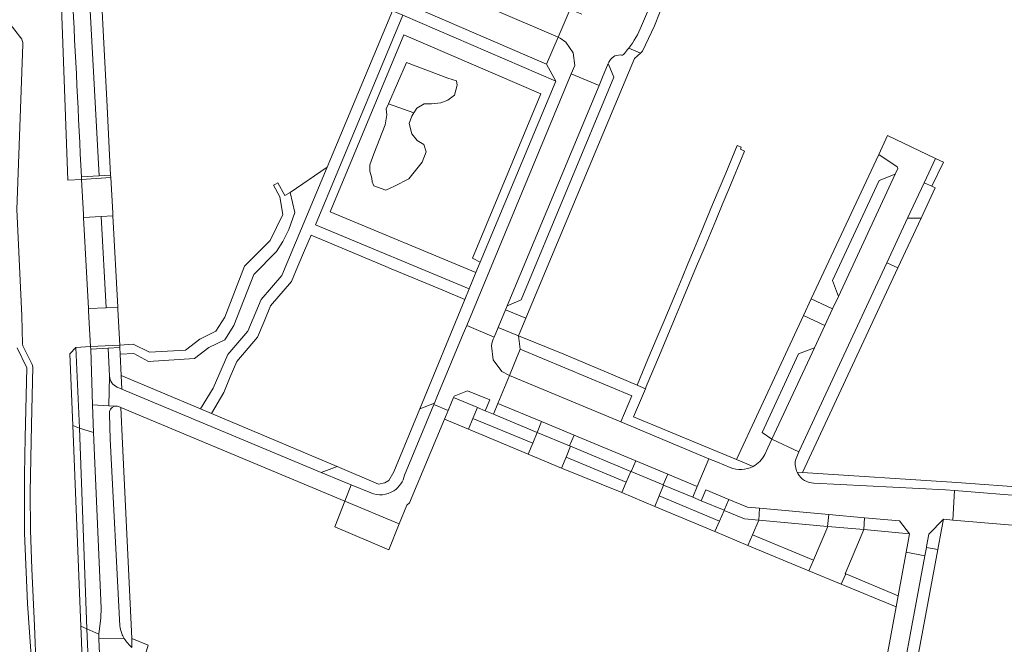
# Model space of a CAD drawing. Header units: metres. Extents: x 151213 to 156373, y 469495 to 475754.
# Tile 149 of 230: x 154002 to 154168, y 473156 to 473261. Entities that reach past the tile are written whole.
import ezdxf

# ---------------------------------------------------------------- set-up
doc = ezdxf.new("R2010")
doc.units = ezdxf.units.M
for name, color, linetype, lineweight in [('B-WE-OG-TERREIN_BEGROEID-GV', 252, 'Continuous', 18), ('B-WE-VH-ONVERHARD-GV', 252, 'Continuous', 18), ('B-WE-VH-ONVERHARD_ZAND-GV', 252, 'Continuous', 18), ('B-WE-VH-OPENVERHARDING_BETONSTRAATSTEEN-GV', 252, 'Continuous', 18), ('B-WE-VH-OPENVERHARDING_STRAATBAKSTEEN-GV', 252, 'Continuous', 18), ('B-WE-VH-OPENVERHARDING_TEGEL-GV', 252, 'Continuous', 18)]:
    doc.layers.add(name, color=color, linetype=linetype, lineweight=lineweight)

msp = doc.modelspace()

# ---------------------------------------------------------------- linework, layer by layer
at = {"layer": 'B-WE-OG-TERREIN_BEGROEID-GV', "flags": 128}
for points in [[(154008.437, 473302.641), (154007.792, 473302.908), (154010.273, 473233.921), (154012.6, 473234.066), (154017.514, 473234.379), (154017.492, 473234.79), (154015.537, 473234.686), (154012.575, 473234.529)], [(154004.95, 473151.91), (154004.67, 473159.08), (154004.23, 473168.67), (154004.01, 473175.14), (154003.99, 473181.55), (154004.18, 473192.85), (154004.42, 473202.58), (154004.29, 473203), (154002.72, 473206.1), (154002.67, 473206.45), (154002.54, 473211.17), (154001.72, 473229.01), (154002.73, 473256.76), (154002.71, 473257.07), (154002.64, 473257.42), (154002.55, 473257.64), (154002.33, 473257.9), (154000.44, 473260.35)], [(153999.81, 473108.455), (154004.222, 473098.335), (154004.25, 473098.08), (154004.25, 473093.082), (154003.413, 473093.138), (154003.398, 473090.44), (154004.036, 473090.458), (154007.062, 473090.542), (154008.08, 473090.542), (154008.051, 473092.857), (154007.37, 473092.87), (154007.003, 473092.895), (154007.045, 473099.846), (154005.941, 473102.825), (154005.877, 473103.754), (154005.032, 473123.958), (154004.459, 473138.213), (154004.418, 473150.007), (154003.497, 473162.826), (154003.027, 473174.616), (154003.038, 473184.422), (154003.144, 473190.716), (154003.416, 473202.441), (154001.754, 473205.795)], [(154001.754, 473205.795), (154003.416, 473202.441), (154003.144, 473190.716), (154003.038, 473184.422), (154003.027, 473174.616), (154003.497, 473162.826), (154004.418, 473150.007)]]:
    msp.add_lwpolyline(points, dxfattribs=at)
at = {"layer": 'B-WE-OG-TERREIN_BEGROEID-GV'}
msp.add_lwpolyline([(154012.575, 473234.529, 0.0029496), (154009.312, 473295.882)], format="xyb", dxfattribs=at)
at = {"layer": 'B-WE-OG-TERREIN_BEGROEID-GV', "flags": 128}
for points in [[(154079.598, 473220.161), (154078.271, 473220.821), (154089.794, 473248.424), (154066.772, 473258.339), (154054.362, 473228.611), (154078.881, 473218.443)], [(154064.167, 473246.762), (154067.213, 473253.698), (154074.18, 473251.061), (154075.632, 473250.646), (154075.701, 473249.886), (154075.286, 473248.226), (154074.18, 473247.396), (154073.004, 473246.912), (154071.414, 473246.774), (154070.169, 473246.774), (154068.925, 473246.013), (154068.436, 473245.24), (154068.095, 473244.7), (154067.68, 473243.455), (154068.092, 473241.725), (154068.994, 473240.62), (154070.1, 473239.929), (154070.504, 473238.697), (154069.858, 473236.977), (154067.611, 473234.19), (154065.191, 473232.945), (154063.739, 473232.254), (154061.734, 473233.014), (154061.457, 473233.637), (154061.388, 473234.259), (154061.042, 473235.434), (154061.042, 473236.541), (154061.693, 473238.389), (154063.64, 473243.256), (154063.877, 473244.907), (154063.808, 473245.944)], [(154047.632, 473231.862), (154048.419, 473228.514), (154047.425, 473225.642), (154046.441, 473223.634), (154045.384, 473221.947), (154041.528, 473218.069), (154038.21, 473209.524), (154036.675, 473207.137), (154033.992, 473205.809), (154031.599, 473203.98), (154023.866, 473203.468), (154021.404, 473204.797), (154019.087, 473204.731), (154019.28, 473201.108), (154032.565, 473195.528), (154034.743, 473199.004), (154037.161, 473204.652), (154040.538, 473208.566), (154042.784, 473213.886), (154046.268, 473217.914), (154053.872, 473236.11)], [(154019.029, 473205.822), (154019.087, 473204.731), (154021.404, 473204.797), (154023.866, 473203.468), (154031.599, 473203.98), (154033.992, 473205.809), (154036.675, 473207.137), (154038.21, 473209.524), (154041.528, 473218.069), (154045.384, 473221.947), (154046.441, 473223.634), (154047.425, 473225.642), (154048.419, 473228.514), (154047.632, 473231.862), (154046.749, 473231.387), (154045.566, 473233.476), (154045.194, 473233.264), (154044.882, 473233.114), (154045.923, 473231.137), (154046.448, 473228.157), (154044.318, 473223.815), (154040.01, 473219.482), (154036.692, 473210.937), (154035.157, 473208.55), (154032.474, 473207.222), (154030.081, 473205.393), (154024.004, 473205.036), (154021.268, 473206.367), (154019.015, 473206.235)], [(154012.254, 473192.301), (154011.653, 473205.821), (154010.657, 473204.792), (154011.135, 473192.719)], [(154014.589, 473191.547), (154014.443, 473196.197), (154014.149, 473205.541), (154017.087, 473205.71), (154019.029, 473205.822), (154019.015, 473206.235), (154014.122, 473206.018), (154011.653, 473205.821), (154012.254, 473192.301)], [(154013.492, 473158.558), (154012.254, 473192.301), (154011.135, 473192.719), (154012.468, 473159.031)], [(154013.492, 473158.558), (154015.494, 473157.652), (154015.818, 473160.423), (154015.905, 473162.059), (154014.589, 473191.547), (154012.254, 473192.301)], [(154016.171, 473141.969), (154015.191, 473141.919), (154014.199, 473141.903), (154013.492, 473158.558), (154012.468, 473159.031), (154012.57, 473156.464), (154012.78, 473151.13), (154013.09, 473144.51), (154015.255, 473092.722), (154015.36, 473090.458), (154016.02, 473090.45), (154017.36, 473090.298), (154017.87, 473090.24), (154017.864, 473090.35), (154017.834, 473092.661), (154018.291, 473092.784)], [(154015.191, 473141.919), (154016.171, 473141.969), (154015.529, 473156.863), (154015.494, 473157.652), (154013.492, 473158.558), (154014.199, 473141.903)]]:
    msp.add_lwpolyline(points, close=True, dxfattribs=at)
at = {"layer": 'B-WE-VH-ONVERHARD-GV', "flags": 128}
for points in [[(154015.912, 473227.855), (154017.858, 473227.961), (154017.836, 473228.445), (154017.514, 473234.379), (154017.492, 473234.79), (154015.537, 473234.686), (154012.575, 473234.529), (154012.6, 473234.066), (154012.921, 473228.159), (154012.946, 473227.695)], [(154017.087, 473205.71), (154019.029, 473205.822), (154019.015, 473206.235), (154018.706, 473212.207), (154018.676, 473212.627), (154016.727, 473212.521), (154013.769, 473212.36), (154013.793, 473211.923), (154014.122, 473206.018), (154014.149, 473205.541)]]:
    msp.add_lwpolyline(points, close=True, dxfattribs=at)
at = {"layer": 'B-WE-VH-ONVERHARD_ZAND-GV', "flags": 128}
for points in [[(154068.436, 473245.24), (154068.925, 473246.013), (154070.169, 473246.774), (154071.414, 473246.774), (154073.004, 473246.912), (154074.18, 473247.396), (154075.286, 473248.226), (154075.701, 473249.886), (154075.632, 473250.646), (154074.18, 473251.061), (154067.213, 473253.698), (154064.167, 473246.762)], [(154061.457, 473233.637), (154061.734, 473233.014), (154063.739, 473232.254), (154065.191, 473232.945), (154067.611, 473234.19), (154069.858, 473236.977), (154070.504, 473238.697), (154070.1, 473239.929), (154068.994, 473240.62), (154068.092, 473241.725), (154067.68, 473243.455), (154068.095, 473244.7), (154068.436, 473245.24), (154064.167, 473246.762), (154063.808, 473245.944), (154063.877, 473244.907), (154063.64, 473243.256), (154061.693, 473238.389), (154061.042, 473236.541), (154061.042, 473235.434), (154061.388, 473234.259)]]:
    msp.add_lwpolyline(points, close=True, dxfattribs=at)
at = {"layer": 'B-WE-VH-OPENVERHARDING_BETONSTRAATSTEEN-GV'}
for points in [[(154009.312, 473295.882, -0.0029496), (154012.575, 473234.529)], [(154104.547, 473256.102, 0.06806), (154106.711, 473259.861)], [(154106.711, 473259.861, -0.06806), (154104.547, 473256.102)], [(154101.22, 473253.769, -0.3116351), (154103.12, 473254.975)], [(154103.12, 473254.975, 0.3775804), (154103.82, 473255.227)], [(154103.82, 473255.227, 0.0174446), (154104.547, 473256.102)], [(154081.493, 473206.121, -0.0744179), (154081.932, 473207.583)], [(154018.574, 473199.195, -0.2860264), (154017.321, 473201.004)], [(154017.323, 473194.619, -0.4084246), (154018.12, 473195.959)], [(154018.12, 473195.959, -0.1657644), (154018.832, 473195.913)], [(154127.417, 473187.882, -0.1590185), (154125.44, 473185.847)], [(154125.44, 473185.847, -0.2203028), (154121.6, 473185.653)], [(154132.871, 473184.862, -0.1590771), (154132.57, 473186.88)], [(154065.064, 473181.761, 0.1992064), (154066.892, 473184.411)], [(154132.973, 473184.672, -0.0207294), (154132.871, 473184.862)], [(154135.671, 473183.029, -0.2545734), (154132.973, 473184.672)], [(154061.186, 473181.402, 0.2462513), (154065.064, 473181.761)], [(154019.359, 473157.81, -0.0578599), (154019.03, 473159.076)], [(154019.782, 473156.942, -0.0426126), (154019.359, 473157.81)]]:
    msp.add_lwpolyline(points, format="xyb", dxfattribs=at)
at = {"layer": 'B-WE-VH-OPENVERHARDING_BETONSTRAATSTEEN-GV', "flags": 128}
for points in [[(154012.575, 473234.529), (154015.537, 473234.686), (154012.649, 473288.184), (154012.422, 473292.392)], [(154106.711, 473259.861), (154108.544, 473264.206), (154108.644, 473264.443), (154109.154, 473265.568), (154104.518, 473267.554), (154103.918, 473266.174)], [(154104.547, 473256.102), (154106.504, 473255.306), (154106.844, 473255.616), (154108.88, 473259.861), (154109.696, 473261.991), (154110.369, 473263.791), (154108.644, 473264.443), (154108.544, 473264.206)], [(154108.544, 473264.206), (154106.711, 473259.861)], [(154096.66, 473261.817), (154096.134, 473262.04), (154094.723, 473262.639), (154094.705, 473262.646), (154092.683, 473257.973), (154093.049, 473257.815), (154093.957, 473257.132), (154095.21, 473255.317), (154095.467, 473253.199), (154094.896, 473251.824), (154099.58, 473249.851), (154100.165, 473251.249), (154101.118, 473253.528), (154101.22, 473253.769)], [(154077.329, 473209.536), (154076.736, 473208.108), (154072.315, 473197.466), (154071.917, 473196.507), (154071.818, 473196.268), (154074.202, 473195.229), (154074.707, 473196.456), (154075.107, 473197.425), (154075.194, 473197.636), (154077.483, 473198.566), (154081.184, 473197.013), (154080.424, 473195.21), (154081.835, 473194.622), (154082.581, 473196.432), (154084.518, 473201.135), (154083.238, 473201.819), (154081.786, 473203.764), (154081.493, 473206.121)], [(154081.932, 473207.583), (154077.329, 473209.536)], [(154017.321, 473201.004), (154017.187, 473196.019), (154018.12, 473195.959)], [(154018.832, 473195.913), (154019.209, 473195.755), (154056.835, 473179.992), (154057.917, 473182.741), (154056.405, 473183.36), (154052.864, 473184.842), (154019.397, 473198.85), (154018.574, 473199.195)], [(154014.443, 473196.197), (154014.589, 473191.547), (154015.905, 473162.059), (154015.818, 473160.423), (154015.494, 473157.652), (154015.529, 473156.863), (154019.782, 473156.942)], [(154018.12, 473195.959), (154017.187, 473196.019), (154014.443, 473196.197)], [(154066.892, 473184.411), (154071.818, 473196.268), (154071.917, 473196.507), (154069.45, 473195.549), (154065.079, 473184.924), (154064.247, 473183.497), (154063.552, 473183.124), (154062.514, 473182.869), (154055.531, 473185.822), (154052.864, 473184.842), (154056.405, 473183.36), (154057.917, 473182.741), (154061.186, 473181.402)], [(154019.03, 473159.076), (154017.42, 473190.424), (154017.323, 473194.619)], [(154132.57, 473186.88), (154133.135, 473188.296), (154128.594, 473190.411), (154127.935, 473188.995), (154127.417, 473187.882)], [(154121.6, 473185.653), (154119.446, 473186.552), (154118.018, 473187.144), (154116.065, 473182.496), (154115.301, 473180.678), (154116.72, 473180.087), (154117.487, 473181.905), (154121.348, 473180.298), (154124.493, 473178.989), (154126.549, 473178.814)], [(154126.549, 473178.814), (154138.193, 473177.752), (154144.191, 473177.229), (154150.034, 473176.719), (154151.744, 473174.526), (154151.458, 473172.972), (154151.178, 473171.46), (154154.326, 473170.858), (154154.584, 473172.24), (154154.611, 473172.387), (154155.004, 473174.461), (154157.446, 473176.976), (154158.99, 473176.844), (154159.307, 473181.83), (154157.78, 473181.907), (154135.671, 473183.029)], [(154021.03, 473156.965), (154021.065, 473155.451)], [(154023.373, 473154.31), (154023.823, 473155.829), (154021.03, 473156.965)]]:
    msp.add_lwpolyline(points, dxfattribs=at)
for points in [[(154069.38, 473268.016), (154067.465, 473263.457), (154090.717, 473253.444), (154092.683, 473257.973)], [(154084.098, 473212.832), (154086.45, 473213.825), (154102.071, 473251.245), (154101.118, 473253.528), (154100.165, 473251.249), (154099.58, 473249.851)], [(154156.087, 473237.599), (154154.187, 473233.519), (154155.508, 473232.908), (154157.42, 473236.965)], [(154139.776, 473214.426), (154149.33, 473234.947), (154146.622, 473233.906), (154138.79, 473217.089)], [(154016.727, 473212.521), (154015.912, 473227.855), (154012.946, 473227.695), (154013.769, 473212.36)], [(154147.925, 473220.067), (154149.791, 473219.199), (154153.688, 473227.547), (154151.424, 473227.583)], [(154133.927, 473211.192), (154137.489, 473209.514), (154138.794, 473212.318), (154135.23, 473213.985)], [(154087.279, 473210.738), (154083.826, 473212.173), (154082.605, 473209.214), (154086.041, 473207.775)], [(154017.321, 473201.004), (154017.087, 473205.71), (154014.149, 473205.541), (154014.443, 473196.197), (154017.187, 473196.019)], [(154103.242, 473193.318), (154105.064, 473197.739), (154086.323, 473205.56), (154084.518, 473201.135)], [(154135.743, 473205.764), (154133.061, 473204.746), (154126.99, 473191.555), (154128.594, 473190.411)], [(154079.037, 473195.788), (154075.107, 473197.425), (154074.707, 473196.456), (154074.202, 473195.229), (154073.608, 473193.79), (154077.61, 473192.135), (154078.355, 473193.921), (154079.116, 473195.755)], [(154075.107, 473197.425), (154079.037, 473195.788), (154079.116, 473195.755), (154080.424, 473195.21), (154081.184, 473197.013), (154077.483, 473198.566), (154075.194, 473197.636)], [(154089.184, 473191.56), (154089.91, 473193.382), (154082.581, 473196.432), (154081.835, 473194.622)], [(154094.625, 473189.292), (154095.368, 473191.11), (154089.91, 473193.382), (154089.184, 473191.56)], [(154094.754, 473189.238), (154094.625, 473189.292), (154089.184, 473191.56), (154088.415, 473189.737), (154087.653, 473187.927), (154093.263, 473185.576), (154094.017, 473187.429)], [(154104.97, 473184.982), (154105.75, 473186.79), (154095.368, 473191.11), (154094.625, 473189.292), (154094.754, 473189.238), (154104.889, 473185.016)], [(154105.75, 473186.79), (154104.97, 473184.982), (154110.328, 473182.75), (154111.105, 473184.561)], [(154104.13, 473183.205), (154103.4, 473181.465), (154108.924, 473179.093), (154109.652, 473180.905), (154110.384, 473182.727), (154110.328, 473182.75), (154104.97, 473184.982), (154104.889, 473185.016)], [(154116.065, 473182.496), (154111.105, 473184.561), (154110.328, 473182.75), (154110.384, 473182.727), (154115.301, 473180.678)], [(154120.567, 473178.483), (154121.348, 473180.298), (154117.487, 473181.905), (154116.72, 473180.087)], [(154065.967, 473176.187), (154056.835, 473179.992), (154055.138, 473175.679), (154064.262, 473171.822)], [(154121.348, 473180.298), (154120.567, 473178.483), (154120.589, 473178.474), (154124.029, 473177.041), (154126.394, 473176.821), (154126.549, 473178.814), (154124.493, 473178.989)], [(154137.932, 473175.782), (154138.193, 473177.752), (154126.549, 473178.814), (154126.394, 473176.821), (154126.407, 473176.82)], [(154119.81, 473176.677), (154119.041, 473174.905), (154124.587, 473172.578), (154125.35, 473174.358), (154126.407, 473176.82), (154126.394, 473176.821), (154124.029, 473177.041), (154120.589, 473178.474)], [(154144.062, 473175.23), (154144.191, 473177.229), (154138.193, 473177.752), (154137.932, 473175.782), (154138.02, 473175.774)], [(154144.062, 473175.23), (154151.744, 473174.526), (154150.034, 473176.719), (154144.191, 473177.229)], [(154144.062, 473175.23), (154138.02, 473175.774), (154135.587, 473170.109), (154134.822, 473168.329), (154140.227, 473166.08), (154141.032, 473167.781), (154140.931, 473167.823)], [(154157.13, 473175.274), (154157.446, 473176.976), (154155.004, 473174.461), (154154.611, 473172.387), (154154.584, 473172.24), (154156.503, 473171.895)]]:
    msp.add_lwpolyline(points, close=True, dxfattribs=at)
at = {"layer": 'B-WE-VH-OPENVERHARDING_STRAATBAKSTEEN-GV', "flags": 128}
for points in [[(154094.705, 473262.646), (154057.107, 473278.845), (154055.129, 473274.148), (154069.38, 473268.016), (154092.683, 473257.973)], [(154084.098, 473212.832), (154099.58, 473249.851), (154094.896, 473251.824), (154077.329, 473209.536), (154081.932, 473207.583), (154082.605, 473209.214), (154083.826, 473212.173)], [(154149.33, 473234.947), (154139.776, 473214.426), (154138.794, 473212.318), (154137.489, 473209.514), (154135.743, 473205.764), (154128.594, 473190.411), (154133.135, 473188.296), (154147.925, 473220.067), (154151.424, 473227.583), (154154.187, 473233.519), (154156.087, 473237.599), (154148.012, 473241.44), (154146.569, 473238.279), (154149.663, 473236.21), (154149.78, 473235.928)], [(154105.75, 473186.79), (154111.105, 473184.561), (154116.065, 473182.496), (154118.018, 473187.144), (154103.242, 473193.318), (154084.518, 473201.135), (154082.581, 473196.432), (154089.91, 473193.382), (154095.368, 473191.11)], [(154151.178, 473171.46), (154149.822, 473164.14), (154149.47, 473162.239), (154146.505, 473146.24), (154145.12, 473146.336), (154142.3, 473139.424), (154142.945, 473139.02), (154148.127, 473137.553), (154148.647, 473140.347), (154154.326, 473170.858)]]:
    msp.add_lwpolyline(points, close=True, dxfattribs=at)
for points in [[(154061.186, 473181.402), (154057.917, 473182.741), (154056.835, 473179.992), (154065.967, 473176.187), (154067.245, 473179.366), (154067.722, 473179.717), (154073.608, 473193.79), (154074.202, 473195.229), (154071.818, 473196.268), (154066.892, 473184.411)], [(154206.785, 473165.906), (154208.237, 473170.726), (154207.349, 473170.999), (154180.013, 473179.83), (154177.525, 473180.296), (154176.802, 473180.357), (154171.812, 473180.777), (154159.307, 473181.83), (154158.99, 473176.844), (154177.077, 473175.296)], [(154019.782, 473156.942), (154015.529, 473156.863), (154016.171, 473141.969), (154018.291, 473092.784), (154018.407, 473090.322), (154018.748, 473081.157), (154018.984, 473077.802), (154027.621, 473074.482), (154026.732, 473079.867)]]:
    msp.add_lwpolyline(points, dxfattribs=at)
at = {"layer": 'B-WE-VH-OPENVERHARDING_STRAATBAKSTEEN-GV'}
for points in [[(154066.892, 473184.411, -0.1992064), (154065.064, 473181.761)], [(154065.064, 473181.761, -0.2462513), (154061.186, 473181.402)], [(154021.065, 473155.451, -0.0872885), (154019.782, 473156.942)]]:
    msp.add_lwpolyline(points, format="xyb", dxfattribs=at)
at = {"layer": 'B-WE-VH-OPENVERHARDING_TEGEL-GV', "flags": 128}
for points in [[(154013.564, 473287.896), (154012.649, 473288.184), (154015.537, 473234.686), (154017.492, 473234.79), (154017.255, 473239.312), (154016.888, 473246.297), (154015.375, 473275.132), (154014.847, 473285.199)], [(154066.618, 473261.645), (154092.3, 473250.585), (154090.717, 473253.444), (154067.465, 473263.457), (154069.38, 473268.016), (154055.129, 473274.148), (154053.933, 473275.088), (154053.267, 473275.612), (154051.663, 473271.679), (154053.002, 473271.272), (154062.246, 473267.417), (154066.259, 473265.754), (154064.863, 473262.413)], [(154077.737, 473215.703), (154077.001, 473213.904), (154069.45, 473195.549), (154071.917, 473196.507), (154072.315, 473197.466), (154076.736, 473208.108), (154077.329, 473209.536), (154094.896, 473251.824), (154095.467, 473253.199), (154095.21, 473255.317), (154093.957, 473257.132), (154093.049, 473257.815), (154092.683, 473257.973), (154090.717, 473253.444), (154092.3, 473250.585), (154079.598, 473220.161), (154078.881, 473218.443)], [(154113.513, 473217.556), (154112.384, 473214.867), (154110.48, 473210.286), (154109.35, 473207.59), (154107.749, 473203.855), (154105.97, 473199.489), (154107.361, 473198.906), (154107.509, 473199.258), (154108.62, 473201.904), (154109.728, 473204.543), (154112.36, 473210.861), (154113.482, 473213.557), (154115.951, 473219.475), (154117.201, 473222.444), (154119.169, 473227.147), (154120.272, 473229.798), (154121.374, 473232.449), (154124.018, 473238.808), (154123.328, 473239.129), (154123.473, 473239.489), (154122.797, 473239.774), (154120.86, 473235.142), (154119.752, 473232.493), (154118.649, 473229.854), (154116.705, 473225.192), (154115.592, 473222.54), (154114.482, 473219.894)], [(154146.569, 473238.279), (154135.23, 473213.985), (154138.794, 473212.318), (154139.776, 473214.426), (154138.79, 473217.089), (154146.622, 473233.906), (154149.33, 473234.947), (154149.78, 473235.928), (154149.663, 473236.21)], [(154156.069, 473232.646), (154155.508, 473232.908), (154154.187, 473233.519), (154151.424, 473227.583), (154153.688, 473227.547)], [(154018.676, 473212.627), (154017.858, 473227.961), (154015.912, 473227.855), (154016.727, 473212.521)], [(154034.432, 473194.743), (154032.565, 473195.528), (154019.28, 473201.108), (154019.397, 473198.85), (154052.864, 473184.842), (154055.531, 473185.822)], [(154088.415, 473189.737), (154078.355, 473193.921), (154077.61, 473192.135), (154087.653, 473187.927)], [(154103.4, 473181.465), (154104.13, 473183.205), (154094.017, 473187.429), (154093.263, 473185.576)], [(154119.041, 473174.905), (154119.81, 473176.677), (154109.652, 473180.905), (154108.924, 473179.093)], [(154135.587, 473170.109), (154125.35, 473174.358), (154124.587, 473172.578), (154134.822, 473168.329)], [(154154.584, 473172.24), (154154.326, 473170.858), (154148.647, 473140.347), (154150.579, 473139.977), (154156.503, 473171.895)], [(154149.822, 473164.14), (154141.032, 473167.781), (154140.227, 473166.08), (154149.47, 473162.239)]]:
    msp.add_lwpolyline(points, close=True, dxfattribs=at)
for points in [[(154064.863, 473262.413), (154053.872, 473236.11), (154046.268, 473217.914), (154042.784, 473213.886), (154040.538, 473208.566), (154037.161, 473204.652), (154034.743, 473199.004), (154032.565, 473195.528), (154034.432, 473194.743), (154036.487, 473198.25), (154037.586, 473200.878), (154038.685, 473203.506), (154042.174, 473207.565), (154043.273, 473210.195), (154044.372, 473212.825), (154047.867, 473216.892), (154048.967, 473219.521), (154050.067, 473222.149), (154051.178, 473224.677), (154062.003, 473220.156), (154063.736, 473219.432), (154064.641, 473219.054), (154073.581, 473215.336), (154077.001, 473213.904), (154077.737, 473215.703), (154051.931, 473226.451), (154066.618, 473261.645)], [(154101.22, 473253.769), (154101.118, 473253.528), (154102.071, 473251.245), (154086.45, 473213.825), (154084.098, 473212.832), (154083.826, 473212.173), (154087.279, 473210.738), (154105.519, 473254.407), (154106.504, 473255.306), (154104.547, 473256.102)], [(154132.871, 473184.862), (154133.732, 473184.806), (154149.791, 473219.199), (154147.925, 473220.067), (154133.135, 473188.296)], [(154133.927, 473211.192), (154122.642, 473187.014), (154125.44, 473185.847)], [(154127.417, 473187.882), (154127.935, 473188.995), (154128.594, 473190.411), (154126.99, 473191.555), (154133.061, 473204.746), (154135.743, 473205.764), (154137.489, 473209.514), (154133.927, 473211.192)], [(154084.518, 473201.135), (154086.323, 473205.56), (154086.041, 473207.775), (154082.605, 473209.214), (154081.932, 473207.583)], [(154100.798, 473201.705), (154093.643, 473204.684), (154086.041, 473207.775), (154086.323, 473205.56), (154105.064, 473197.739), (154103.242, 473193.318), (154118.018, 473187.144), (154119.446, 473186.552), (154121.6, 473185.653)], [(154018.574, 473199.195), (154019.397, 473198.85), (154019.28, 473201.108), (154019.087, 473204.731), (154019.029, 473205.822), (154017.087, 473205.71), (154017.321, 473201.004)], [(154081.493, 473206.121), (154081.786, 473203.764), (154083.238, 473201.819), (154084.518, 473201.135)], [(154125.44, 473185.847), (154122.642, 473187.014), (154105.381, 473194.183), (154107.361, 473198.906), (154105.97, 473199.489), (154100.798, 473201.705)], [(154021.065, 473155.451), (154021.03, 473156.965), (154019.493, 473189.704), (154019.209, 473195.755), (154018.832, 473195.913)], [(154017.323, 473194.619), (154017.42, 473190.424), (154019.03, 473159.076)], [(154133.135, 473188.296), (154132.57, 473186.88)], [(154171.812, 473180.777), (154171.938, 473182.272), (154159.685, 473183.132), (154133.732, 473184.806), (154132.871, 473184.862)], [(154135.671, 473183.029), (154157.78, 473181.907), (154159.307, 473181.83), (154171.812, 473180.777)]]:
    msp.add_lwpolyline(points, dxfattribs=at)
at = {"layer": 'B-WE-VH-OPENVERHARDING_TEGEL-GV'}
for points in [[(154103.12, 473254.975, 0.3116351), (154101.22, 473253.769)], [(154103.82, 473255.227, -0.3775804), (154103.12, 473254.975)], [(154104.547, 473256.102, -0.0174446), (154103.82, 473255.227)], [(154081.932, 473207.583, 0.0744179), (154081.493, 473206.121)], [(154017.321, 473201.004, 0.2860264), (154018.574, 473199.195)], [(154018.12, 473195.959, 0.4084246), (154017.323, 473194.619)], [(154018.832, 473195.913, 0.1657644), (154018.12, 473195.959)], [(154125.44, 473185.847, 0.1590185), (154127.417, 473187.882)], [(154121.6, 473185.653, 0.2203028), (154125.44, 473185.847)], [(154132.57, 473186.88, 0.1590771), (154132.871, 473184.862)], [(154132.871, 473184.862, 0.0207294), (154132.973, 473184.672)], [(154132.973, 473184.672, 0.2545734), (154135.671, 473183.029)], [(154019.03, 473159.076, 0.0578599), (154019.359, 473157.81)], [(154019.359, 473157.81, 0.0426126), (154019.782, 473156.942)], [(154019.782, 473156.942, 0.0872885), (154021.065, 473155.451)]]:
    msp.add_lwpolyline(points, format="xyb", dxfattribs=at)

doc.saveas('drawing.dxf')
